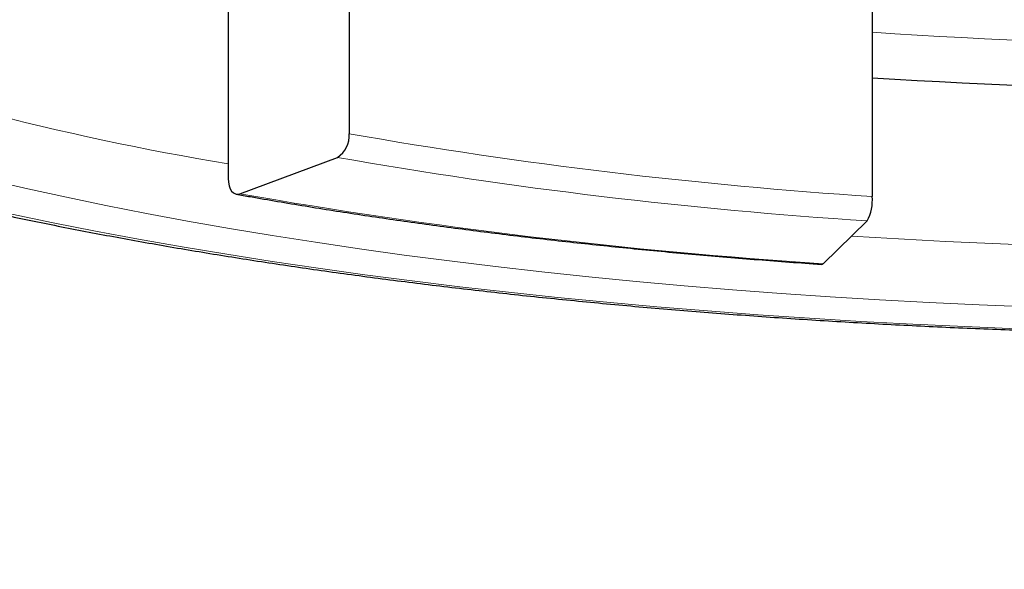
# Model space of a CAD drawing. Header units: millimetres. Extents: x 8 to 738, y 12 to 566.
# Tile 19 of 35: x 394.83 to 399.73, y 496.07 to 498.8. Entities that reach past the tile are written whole.
import ezdxf

# ---------------------------------------------------------------- set-up
doc = ezdxf.new("R2010")
doc.units = ezdxf.units.MM

msp = doc.modelspace()

# ---------------------------------------------------------------- linework, layer by layer
at = {"color": 7, "linetype": 'Continuous', "lineweight": 30}
for p, q in [((396.4713, 499.2785), (396.4713, 498.2364)), ((395.8711, 498.8828), (395.8711, 498.0135)), ((399.071, 498.9056), (399.071, 497.9247)), ((395.9282, 497.9381), (396.4141, 498.1187)), ((399.0453, 497.8031), (398.8273, 497.5904))]:
    msp.add_line(p, q, dxfattribs=at)
at = {"color": 8, "linetype": 'Continuous', "lineweight": 0, "flags": 128}
for points in [[(394.6866, 498.0064), (394.8746, 497.963), (395.067, 497.9209), (395.2635, 497.8801), (395.4642, 497.8407), (395.6687, 497.8026), (395.877, 497.7659), (396.089, 497.7306), (396.3044, 497.6968), (396.5232, 497.6645), (396.7452, 497.6336), (396.9703, 497.6043), (397.1982, 497.5765), (397.4289, 497.5502), (397.6621, 497.5255), (397.8978, 497.5025), (398.1357, 497.481), (398.3757, 497.4612), (398.6176, 497.4429), (398.8613, 497.4263), (399.1066, 497.4114), (399.3533, 497.3982), (399.6013, 497.3865), (399.8503, 497.3766)], [(394.7967, 497.836), (395.002, 497.7934), (395.2115, 497.7522), (395.425, 497.7125), (395.6426, 497.6741), (395.8639, 497.6373), (396.0888, 497.602), (396.3173, 497.5682), (396.5491, 497.536), (396.7841, 497.5054), (397.0221, 497.4764), (397.263, 497.4489), (397.5065, 497.4232), (397.7526, 497.3991), (398.001, 497.3766), (398.2516, 497.356), (398.5042, 497.3369), (398.7587, 497.3196), (399.0148, 497.304), (399.2724, 497.2902), (399.5313, 497.2781), (399.7913, 497.2677)]]:
    msp.add_lwpolyline(points, dxfattribs=at)
at = {"color": 7, "linetype": 'Continuous', "lineweight": 30, "flags": 128}
for points in [[(395.8711, 498.0135), (395.8722, 497.995), (395.8754, 497.9781), (395.8807, 497.9634), (395.8878, 497.9514), (395.8965, 497.9426), (395.9064, 497.9373), (395.9171, 497.9359), (395.9282, 497.9381)], [(398.8273, 497.5904), (398.8223, 497.5874), (398.8204, 497.5873)]]:
    msp.add_lwpolyline(points, dxfattribs=at)
at = {"color": 8, "linetype": 'Continuous', "lineweight": 0}
for centre, radius, start, end in [((398.1783, 511.9433), 14.0476, 250.2119, 260.54669), ((401.1892, 530.8286), 32.1579, 266.22322, 272.58429), ((400.6404, 522.0088), 24.1352, 260.05283, 266.27162), ((400.6247, 522.1004), 24.3486, 260.04192, 266.28093), ((400.5728, 524.4057), 26.872, 260.04704, 266.27568), ((401.1897, 533.4282), 35.7696, 266.439, 272.43234)]:
    msp.add_arc(centre, radius, start, end, dxfattribs=at)
at = {"color": 7, "linetype": 'Continuous', "lineweight": 30}
for centre, radius, start, end in [((401.1885, 533.9512), 35.5005, 266.58039, 272.34195), ((396.3438, 498.2255), 0.1279, 303.3291, 4.894), ((398.8479, 497.9083), 0.2237, 331.9541, 4.2133)]:
    msp.add_arc(centre, radius, start, end, dxfattribs=at)
at = {"color": 8, "linetype": 'Continuous', "lineweight": 0}
msp.add_open_spline([(401.1868, 463.5403), (400.3462, 463.5572), (398.6651, 463.5911), (396.1674, 463.8661), (393.7227, 464.317), (391.611, 464.8786), (389.8524, 465.5357), (388.4548, 466.2561), (387.1761, 467.1131), (386.0236, 468.0979), (385.0001, 469.1971), (383.9587, 470.6005), (382.9659, 472.3515), (382.0834, 474.4759), (381.4046, 476.7251), (380.8987, 479.0695), (380.5342, 481.4876), (380.2942, 483.9558), (380.159, 486.4593), (380.1261, 488.9757), (380.1875, 491.4974), (380.3524, 494.0048), (380.6233, 496.486), (381.0198, 498.9195), (381.5557, 501.2859), (382.2576, 503.5634), (383.1486, 505.7225), (384.2463, 507.7419), (385.5892, 509.5714), (386.7089, 510.7877), (387.415, 511.3469), (387.5231, 511.4325)], degree=3, knots=[0, 0, 0, 0, 0.038198, 0.076394, 0.114591, 0.152778, 0.178249, 0.203703, 0.229163, 0.254618, 0.280093, 0.305557, 0.34375, 0.381948, 0.420126, 0.458333, 0.496546, 0.534831, 0.572957, 0.611238, 0.64927, 0.68752, 0.725749, 0.763899, 0.802144, 0.840342, 0.878541, 0.916722, 0.954918, 0.993097, 1, 1, 1, 1], dxfattribs=at)
at = {"color": 7, "linetype": 'Continuous', "lineweight": 30}
for points, knots in [([(390.937, 500.0367), (390.937, 500.034), (390.9365, 500.0145), (390.9385, 499.9786), (390.943, 499.9288), (390.9506, 499.879), (390.9611, 499.8295), (390.9743, 499.7799), (390.9905, 499.7305), (391.0096, 499.6812), (391.0315, 499.632), (391.0565, 499.5828), (391.0844, 499.5338), (391.1154, 499.485), (391.1493, 499.4362), (391.1863, 499.3877), (391.2264, 499.3394), (391.2694, 499.2913), (391.3154, 499.2437), (391.3644, 499.1963), (391.4163, 499.1495), (391.471, 499.103), (391.5285, 499.0569), (391.5887, 499.0115), (391.6516, 498.9664), (391.7172, 498.922), (391.7854, 498.878), (391.8562, 498.8345), (391.9295, 498.7916), (392.0053, 498.7492), (392.0836, 498.7072), (392.1643, 498.6659), (392.2475, 498.625), (392.3331, 498.5847), (392.421, 498.5448), (392.5113, 498.5054), (392.604, 498.4666), (392.6989, 498.4282), (392.7962, 498.3905), (392.8956, 498.3531), (392.9974, 498.3164), (393.1013, 498.2801), (393.2075, 498.2443), (393.3158, 498.2091), (393.4262, 498.1744), (393.5387, 498.1404), (393.6533, 498.1067), (393.77, 498.0736), (393.8887, 498.0412), (394.0093, 498.0092), (394.1319, 497.9779), (394.2565, 497.947), (394.3829, 497.9167), (394.5112, 497.8871), (394.6414, 497.858), (394.7733, 497.8295), (394.9069, 497.8017), (395.0423, 497.7744), (395.1794, 497.7478), (395.3182, 497.7217), (395.4585, 497.6963), (395.6004, 497.6715), (395.7439, 497.6473), (395.8889, 497.6238), (396.0353, 497.6009), (396.1832, 497.5787), (396.3324, 497.5571), (396.483, 497.5362), (396.6348, 497.5159), (396.7879, 497.4964), (396.9423, 497.4775), (397.0978, 497.4593), (397.2544, 497.4417), (397.4122, 497.4249), (397.571, 497.4088), (397.7307, 497.3934), (397.8915, 497.3785), (398.0531, 497.3646), (398.2156, 497.3512), (398.379, 497.3386), (398.5431, 497.3267), (398.7079, 497.3155), (398.8735, 497.3051), (399.0396, 497.2953), (399.2064, 497.2863), (399.3737, 497.2781), (399.5415, 497.2705), (399.7098, 497.2637), (399.8785, 497.2576), (400.0476, 497.2522), (400.2169, 497.2477), (400.3866, 497.2438), (400.5564, 497.2407), (400.7265, 497.2383), (400.8966, 497.2367), (401.0669, 497.2358), (401.2371, 497.2356), (401.4074, 497.2362), (401.5776, 497.2375), (401.7477, 497.2396), (401.9176, 497.2424), (402.0874, 497.246), (402.2568, 497.2503), (402.426, 497.2554), (402.5949, 497.2611), (402.7633, 497.2676), (402.9313, 497.2748), (403.0988, 497.2828), (403.2658, 497.2915), (403.4322, 497.301), (403.5981, 497.3111), (403.7632, 497.3221), (403.9276, 497.3336), (404.0912, 497.346), (404.2541, 497.359), (404.416, 497.3728), (404.5771, 497.3872), (404.7373, 497.4023), (404.8965, 497.4182), (405.0546, 497.4348), (405.2117, 497.452), (405.3676, 497.4699), (405.5224, 497.4885), (405.676, 497.5079), (405.8284, 497.5278), (405.9795, 497.5484), (406.1292, 497.5697), (406.2776, 497.5917), (406.4246, 497.6143), (406.5701, 497.6375), (406.7141, 497.6615), (406.8567, 497.6859), (406.9976, 497.7111), (407.137, 497.7369), (407.2747, 497.7633), (407.4108, 497.7903), (407.5451, 497.8179), (407.6777, 497.8461), (407.8085, 497.875), (407.9375, 497.9043), (408.0647, 497.9343), (408.1899, 497.9649), (408.3133, 497.996), (408.4347, 498.0277), (408.5541, 498.0599), (408.6715, 498.0928), (408.7869, 498.1261), (408.9002, 498.16), (409.0114, 498.1944), (409.1206, 498.2294), (409.2275, 498.2648), (409.3322, 498.3009), (409.4348, 498.3373), (409.5351, 498.3744), (409.6332, 498.4119), (409.729, 498.45), (409.8225, 498.4886), (409.9136, 498.5276), (410.0025, 498.5672), (410.089, 498.6072), (410.173, 498.6478), (410.2547, 498.689), (410.334, 498.7306), (410.4107, 498.7726), (410.485, 498.8153), (410.5568, 498.8585), (410.6261, 498.9022), (410.6928, 498.9464), (410.757, 498.9912), (410.8185, 499.0365), (410.8773, 499.0824), (410.9335, 499.1289), (410.9869, 499.1758), (411.0375, 499.2233), (411.0853, 499.2713), (411.1301, 499.3198), (411.172, 499.3687), (411.2109, 499.4181), (411.2466, 499.4676), (411.2793, 499.5177), (411.3089, 499.5678), (411.3354, 499.6181), (411.3587, 499.6685), (411.379, 499.7191), (411.3961, 499.7695), (411.4103, 499.8199), (411.4214, 499.8704), (411.4296, 499.9206), (411.4347, 499.9709), (411.4369, 500.0096), (411.4366, 500.0316), (411.4365, 500.0369)], [0, 0, 0, 0, 0.000776, 0.005549, 0.010324, 0.01511, 0.019915, 0.024751, 0.029628, 0.034552, 0.03953, 0.044565, 0.049661, 0.054817, 0.060031, 0.065302, 0.070621, 0.075985, 0.081385, 0.086815, 0.092267, 0.097737, 0.103219, 0.108707, 0.114198, 0.119689, 0.125178, 0.130664, 0.136144, 0.141619, 0.147088, 0.152551, 0.158007, 0.163457, 0.168901, 0.174339, 0.179772, 0.185198, 0.19062, 0.196037, 0.20145, 0.206858, 0.212261, 0.217662, 0.223059, 0.228451, 0.233841, 0.239228, 0.244612, 0.249992, 0.255371, 0.260747, 0.266122, 0.271494, 0.276864, 0.282233, 0.287599, 0.292964, 0.298328, 0.30369, 0.30905, 0.31441, 0.319768, 0.325125, 0.330481, 0.335836, 0.34119, 0.346543, 0.351895, 0.357247, 0.362598, 0.367948, 0.373297, 0.378647, 0.383995, 0.389343, 0.39469, 0.400037, 0.405383, 0.410729, 0.416074, 0.421419, 0.426765, 0.432108, 0.437453, 0.442797, 0.448141, 0.453484, 0.458827, 0.46417, 0.469514, 0.474857, 0.480199, 0.485542, 0.490885, 0.496228, 0.50157, 0.506913, 0.512255, 0.517598, 0.522941, 0.528284, 0.533627, 0.538969, 0.544312, 0.549656, 0.554999, 0.560343, 0.565687, 0.571031, 0.576375, 0.58172, 0.587064, 0.59241, 0.597756, 0.603102, 0.608448, 0.613795, 0.619142, 0.62449, 0.629839, 0.635187, 0.640537, 0.645887, 0.651238, 0.65659, 0.661943, 0.667296, 0.67265, 0.678006, 0.683362, 0.688718, 0.694077, 0.699437, 0.704798, 0.71016, 0.715524, 0.720889, 0.726256, 0.731624, 0.736995, 0.742367, 0.747741, 0.753117, 0.758496, 0.763878, 0.769262, 0.774649, 0.780039, 0.785432, 0.790829, 0.796229, 0.801632, 0.807041, 0.812452, 0.81787, 0.823291, 0.828719, 0.834151, 0.839589, 0.845033, 0.850483, 0.85594, 0.861402, 0.866871, 0.872348, 0.877828, 0.883316, 0.888807, 0.894302, 0.899799, 0.905293, 0.910783, 0.916264, 0.921731, 0.927177, 0.932596, 0.937981, 0.943324, 0.948619, 0.95386, 0.95904, 0.964159, 0.969217, 0.974212, 0.979152, 0.984042, 0.988887, 0.993701, 0.998489, 1, 1, 1, 1]), ([(395.9105, 497.9363), (395.934, 497.9321), (396.0022, 497.9199), (396.1163, 497.9001), (396.2532, 497.8773), (396.3918, 497.8551), (396.5317, 497.8334), (396.6731, 497.8125), (396.8159, 497.7922), (396.96, 497.7725), (397.1054, 497.7536), (397.252, 497.7353), (397.3999, 497.7176), (397.5489, 497.7007), (397.699, 497.6844), (397.8502, 497.6689), (398.0024, 497.654), (398.1556, 497.6398), (398.3097, 497.6263), (398.4647, 497.6136), (398.6205, 497.6016), (398.7393, 497.5929), (398.806, 497.5883), (398.8204, 497.5873)], [0, 0, 0, 0, 0.026574, 0.077113, 0.127653, 0.178182, 0.228716, 0.279233, 0.329748, 0.380261, 0.430762, 0.481271, 0.531764, 0.582261, 0.632753, 0.683246, 0.733725, 0.784208, 0.834691, 0.885165, 0.935647, 0.986115, 1, 1, 1, 1])]:
    msp.add_open_spline(points, degree=3, knots=knots, dxfattribs=at)

doc.saveas('drawing.dxf')
